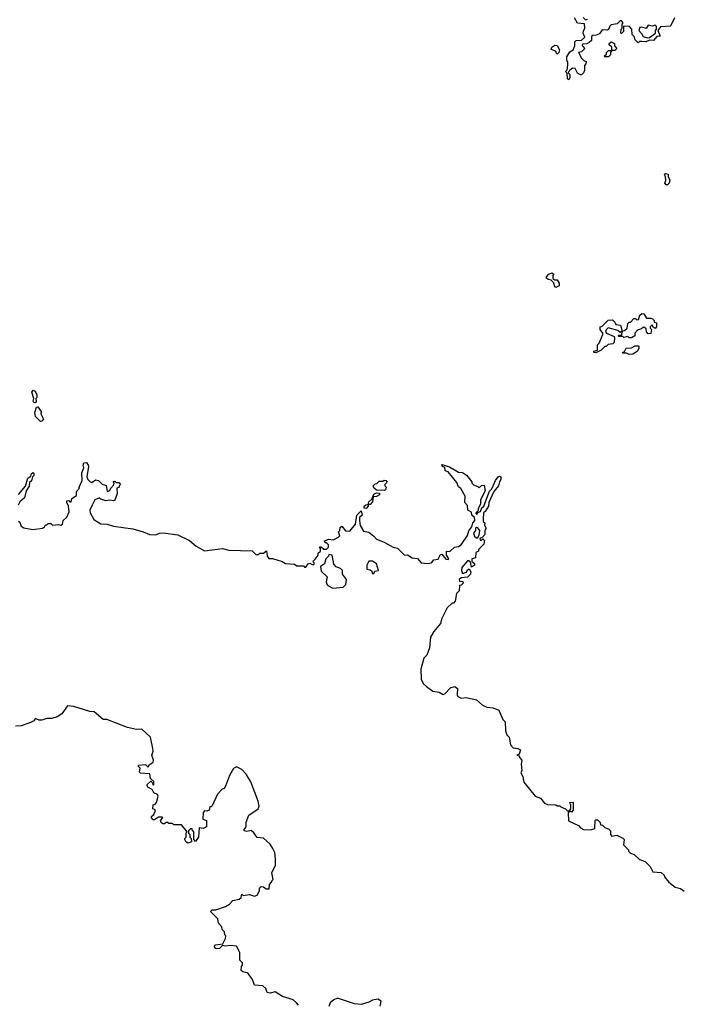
# Model space of a CAD drawing. Extents: x 2494106 to 2685573, y 758056 to 915185.
# Tile 215 of 256: x 2574733 to 2579900, y 826891 to 834570. Entities that reach past the tile are written whole.
import ezdxf

# ---------------------------------------------------------------- set-up
doc = ezdxf.new("R2010")
doc.units = 0

msp = doc.modelspace()

# ---------------------------------------------------------------- linework, layer by layer
at = {"layer": '0CON05XD'}
for points in [[(2579585, 834400), (2579565, 834400), (2579555, 834390), (2579532.5, 834412.5), (2579525, 834440), (2579510, 834455), (2579507, 834497), (2579487, 834517), (2579441.7, 834518.3), (2579441.7, 834478.3), (2579427, 834463), (2579420, 834465), (2579423, 834497), (2579430, 834505), (2579430, 834535), (2579440, 834545), (2579425, 834560), (2579415, 834560), (2579391.7, 834538.3), (2579345, 834530), (2579335, 834520), (2579325, 834492.5), (2579315, 834487.5), (2579275, 834490), (2579255, 834460), (2579228.3, 834448.3), (2579203, 834447), (2579191.7, 834438.3), (2579191.7, 834408.3), (2579175, 834392.5), (2579155, 834382.5), (2579121.7, 834378.3), (2579120, 834365), (2579130, 834360), (2579137, 834343), (2579115, 834320), (2579090, 834315), (2579115, 834270), (2579131.7, 834251.7), (2579150, 834245), (2579147.5, 834225), (2579138.3, 834211.7), (2579137.5, 834175), (2579130, 834155), (2579115, 834140), (2579105, 834140), (2579083.6, 834153.6), (2579065, 834190), (2579045, 834192.5), (2579020, 834175), (2579010, 834155), (2579021.7, 834141.7), (2579023, 834117), (2579015, 834100), (2579005, 834110), (2579001.7, 834151.7), (2578990, 834165), (2579001.7, 834178.3), (2579007.5, 834215), (2579007.5, 834235), (2578998.8, 834255), (2579000.5, 834279.5), (2579021.7, 834318.3), (2579050, 834335), (2579062.5, 834365), (2579063, 834397), (2579071.7, 834408.3), (2579115, 834410), (2579140, 834435), (2579127.5, 834465), (2579128.3, 834481.7), (2579140, 834505), (2579138.3, 834538.3), (2579083, 834543), (2579060, 834585)], [(2579127, 834587), (2579145, 834570), (2579160, 834575)], [(2579840, 834585), (2579810, 834525), (2579805, 834520), (2579730, 834515), (2579710, 834485), (2579728.3, 834441.7), (2579701.7, 834438.3), (2579675, 834407.5), (2579645, 834410), (2579615, 834396.7), (2579585, 834400)], [(2579625, 834427.5), (2579645, 834430), (2579690, 834465), (2579690, 834485), (2579700, 834495), (2579697.5, 834517.5), (2579688.3, 834528.3), (2579665, 834520), (2579635, 834527.5), (2579617.5, 834502.5), (2579585, 834512.5), (2579570, 834510), (2579560, 834485), (2579583, 834463), (2579595, 834440), (2579625, 834427.5)], [(2578925, 834300), (2578910, 834325), (2578878.3, 834338.3), (2578882.5, 834355), (2578905, 834372.5), (2578925, 834370), (2578942.5, 834335), (2578936.7, 834313.3), (2578925, 834300)], [(2579325, 834280), (2579295, 834280), (2579290, 834285), (2579308.3, 834301.7), (2579310, 834315), (2579325, 834330), (2579350, 834330), (2579350, 834355), (2579330, 834375), (2579330, 834385), (2579345, 834397.5), (2579370, 834385), (2579370, 834365), (2579390, 834345), (2579375, 834330), (2579350, 834330), (2579340, 834315), (2579340, 834295), (2579325, 834280)], [(2579785, 833282.5), (2579773, 833283), (2579762.5, 833295), (2579772.5, 833315), (2579770, 833345), (2579760, 833365), (2579768.3, 833371.7), (2579790, 833365), (2579790, 833345), (2579801.7, 833321.7), (2579796.7, 833295), (2579785, 833282.5)], [(2578915, 832482.5), (2578902.5, 832495), (2578898.3, 832518.3), (2578878.3, 832538.3), (2578855, 832542.5), (2578840, 832555), (2578840, 832565), (2578860, 832585), (2578883, 832597), (2578897.5, 832585), (2578890, 832575), (2578891.7, 832551.7), (2578905, 832540), (2578925, 832540), (2578940, 832515), (2578940, 832495), (2578915, 832482.5)], [(2579225, 831972.5), (2579210, 831975), (2579210, 831985), (2579238.3, 831991.7), (2579240, 832035), (2579251.7, 832048.3), (2579280, 832115), (2579280, 832125), (2579260, 832155), (2579260, 832175), (2579275, 832180), (2579323, 832227), (2579355, 832230), (2579375, 832210), (2579381.7, 832191.7), (2579418.3, 832188.3), (2579430, 832140), (2579450, 832145), (2579470, 832165), (2579475, 832200), (2579485, 832210), (2579495, 832210), (2579521.7, 832238.3), (2579535, 832240), (2579545, 832230), (2579558.3, 832231.7), (2579570, 832265), (2579585, 832277.5), (2579600, 832275), (2579621.7, 832241.7), (2579655, 832242.5), (2579667, 832237), (2579680, 832225), (2579681.7, 832211.7), (2579700, 832205), (2579700, 832175), (2579688.3, 832161.7), (2579671.7, 832171.7), (2579665, 832190), (2579650, 832175), (2579650, 832165), (2579660, 832155), (2579655, 832122.5), (2579635, 832120), (2579620, 832135), (2579618.3, 832158.3), (2579605, 832170), (2579595, 832170), (2579581.7, 832158.3), (2579551.7, 832148.3), (2579530, 832125), (2579530, 832105), (2579505, 832090), (2579485, 832090), (2579475, 832100), (2579445, 832092.5), (2579435, 832100), (2579405, 832100), (2579400, 832105), (2579405, 832110), (2579428.3, 832111.7), (2579430, 832140), (2579415, 832130), (2579397, 832147), (2579323, 832167), (2579305, 832150), (2579300, 832135), (2579310, 832125), (2579368.3, 832098.3), (2579372.5, 832085), (2579368.8, 832051.2), (2579357, 832043), (2579323, 832037), (2579305, 832020), (2579295, 832020), (2579268.3, 831991.7), (2579225, 831972.5)], [(2579485, 831957.5), (2579465, 831970), (2579435, 831970), (2579432.5, 831975), (2579448.3, 831981.7), (2579463, 832007), (2579505, 832010), (2579533, 832027), (2579555, 832027.5), (2579560, 832025), (2579560, 832005), (2579548.3, 831981.7), (2579515, 831962.5), (2579485, 831957.5)], [(2574855, 831582.5), (2574843.9, 831583.9), (2574837.5, 831595), (2574843.3, 831615), (2574827.5, 831665), (2574838.3, 831681.7), (2574855, 831672.5), (2574867, 831643), (2574867, 831623), (2574860, 831615), (2574861.7, 831588.3), (2574855, 831582.5)], [(2574895, 831437.5), (2574856, 831475), (2574852.3, 831507.7), (2574865, 831547.5), (2574875, 831550), (2574900, 831515), (2574897.5, 831495), (2574920, 831455), (2574905, 831440), (2574895, 831437.5)], [(2574725, 830660), (2574735, 830650), (2574745, 830620), (2574765, 830607.5), (2574835, 830593.8), (2574910, 830605), (2574926.4, 830613.6), (2574935, 830630), (2574945, 830630), (2574955, 830640), (2574975, 830640), (2574988.3, 830628.3), (2575035, 830633.3), (2575055, 830626.7), (2575066.7, 830635), (2575072.5, 830665), (2575100.7, 830689.3), (2575118.3, 830731.7), (2575112.5, 830775), (2575100, 830805), (2575101.7, 830818.3), (2575115, 830820), (2575125, 830810), (2575135, 830810), (2575140, 830835), (2575175, 830860), (2575175, 830890), (2575200, 830915), (2575197.5, 830925), (2575220, 830975), (2575217.5, 831035), (2575232.5, 831075), (2575227.5, 831095), (2575232.5, 831115), (2575255, 831117.5), (2575266.4, 831096.4), (2575270, 831085), (2575257.5, 831005), (2575263.3, 830985), (2575279.3, 830969.3), (2575295, 830960), (2575325, 830982.5), (2575347, 830977), (2575375, 830947.5), (2575406.2, 830936.2), (2575415, 830890), (2575435, 830897.5), (2575443.9, 830916.1), (2575468.3, 830941.7), (2575470, 830955), (2575461.7, 830968.3), (2575475, 830970), (2575485, 830960), (2575505, 830960), (2575520, 830945), (2575510, 830935), (2575510, 830925), (2575490, 830915), (2575492.5, 830875), (2575475, 830822.5), (2575465, 830817.5), (2575435, 830822.5), (2575405, 830817.5), (2575365, 830830), (2575355, 830840), (2575320, 830825), (2575297.5, 830785), (2575280, 830745), (2575283, 830723), (2575310.7, 830670.7), (2575365, 830637.5), (2575415, 830636.7), (2575465, 830621.2), (2575615, 830598.8), (2575695, 830576.2), (2575745, 830553.8), (2575795, 830553.3), (2575823.6, 830566.4), (2575855, 830567.5), (2575965, 830552.5), (2576058.3, 830508.3), (2576110, 830465), (2576175, 830427.5), (2576313.9, 830446.1), (2576365, 830433.3), (2576545, 830427.5), (2576575, 830400), (2576595, 830400), (2576605, 830410), (2576635, 830410), (2576657.5, 830427.5), (2576662.5, 830385), (2576675, 830367.5), (2576705, 830366.7), (2576780, 830345), (2576805, 830330), (2576875, 830323.3), (2576895, 830310), (2576945, 830310), (2576955, 830300), (2576965, 830300), (2576982.5, 830325), (2576995, 830332.5), (2577015, 830320), (2577028.3, 830321.7), (2577030, 830335), (2577020, 830345), (2577038.3, 830361.7), (2577060, 830395), (2577061.7, 830408.3), (2577080, 830425), (2577080, 830445), (2577071.7, 830458.3), (2577085, 830460), (2577105, 830440), (2577125, 830440), (2577140, 830455), (2577140, 830475), (2577125, 830490), (2577115, 830490), (2577110, 830505), (2577145, 830517.5), (2577177, 830513), (2577220, 830535), (2577230, 830545), (2577220, 830575), (2577230, 830585), (2577231.7, 830608.3), (2577245, 830620), (2577273, 830583), (2577308.3, 830581.7), (2577352.5, 830635), (2577363, 830707), (2577395, 830740), (2577402.5, 830705), (2577383.3, 830686.7), (2577382.5, 830665), (2577387.5, 830625), (2577415, 830580), (2577455, 830573.3), (2577495, 830542.5), (2577515, 830517.5), (2577575.9, 830495.9), (2577645, 830456.7), (2577678.3, 830448.3), (2577735, 830393.3), (2577756.4, 830396.4), (2577793, 830373), (2577835, 830367.5), (2577865, 830334), (2577915, 830328.6), (2577945, 830334.3), (2577963, 830357), (2577995, 830362.5), (2578015, 830400), (2578025, 830402.5), (2578055, 830362.5), (2578075, 830360), (2578080, 830365), (2578062.5, 830395), (2578060, 830425), (2578087, 830423), (2578123, 830457), (2578155, 830462.5), (2578176.7, 830475), (2578225, 830546.7), (2578231.2, 830565), (2578236.4, 830583.6), (2578258.8, 830615), (2578266.7, 830645), (2578283.3, 830665), (2578278.8, 830688.8), (2578257.5, 830705), (2578255, 830730), (2578227.5, 830745), (2578225, 830780), (2578203.9, 830803.9), (2578207.5, 830855), (2578173.3, 830913.3), (2578155, 830927.5), (2578140.7, 830960.7), (2578075, 831042.5), (2578050.7, 831050.7), (2578047.5, 831077.5), (2578030, 831085), (2578025, 831100), (2578085, 831082.5), (2578155, 831040), (2578185, 831037.5), (2578216.4, 831016.4), (2578260, 830965), (2578260, 830955), (2578271.7, 830941.7), (2578305, 830930), (2578315, 830920), (2578333, 830937), (2578355, 830940), (2578362.5, 830895), (2578327.5, 830825), (2578326.2, 830795), (2578307.5, 830755), (2578307.5, 830742.5), (2578290, 830725), (2578295, 830710), (2578310, 830730), (2578327.5, 830735), (2578337.3, 830762.7), (2578352, 830775), (2578397, 830893), (2578415, 830910), (2578443.6, 830976.4), (2578465, 831005.7), (2578475, 831010.8), (2578483.8, 831005), (2578485.7, 830985), (2578473.4, 830966.6), (2578465.5, 830934.5), (2578430.7, 830889.3), (2578392, 830805), (2578390, 830775), (2578363.3, 830735), (2578350, 830725), (2578346.2, 830675), (2578347.5, 830657.5), (2578360, 830645), (2578358.3, 830628.3), (2578370, 830605), (2578360, 830585), (2578360, 830555), (2578338.3, 830531.7), (2578320, 830525), (2578325, 830510), (2578335, 830510), (2578345, 830520), (2578358.3, 830508.3), (2578351.7, 830478.3), (2578311.7, 830438.3), (2578310, 830425), (2578290, 830415), (2578288.3, 830371.7), (2578260, 830365), (2578260, 830345), (2578278.3, 830328.3), (2578280, 830315), (2578255, 830300), (2578248.3, 830338.3), (2578235, 830350), (2578225, 830350), (2578181.7, 830298.3), (2578177.5, 830275), (2578185, 830250), (2578218.3, 830261.7), (2578225, 830280), (2578237.5, 830287.5), (2578250, 830265), (2578247.5, 830245), (2578225, 830222.5), (2578175, 830217.5), (2578160, 830205), (2578161.7, 830191.7), (2578188.3, 830188.3), (2578190, 830175), (2578175, 830160), (2578163, 830157), (2578160, 830115), (2578140, 830095), (2578130, 830035), (2578115, 830020), (2578105, 830020), (2578067, 829983), (2578022.5, 829895), (2578015, 829860), (2577961.7, 829798.3), (2577937.5, 829755), (2577929.3, 829670.7), (2577907.5, 829615), (2577885, 829590), (2577860, 829505), (2577863.3, 829425), (2577881.2, 829391.2), (2577905, 829368.8), (2577955, 829333.3), (2578005, 829324), (2578035, 829308), (2578047.5, 829312.5), (2578095, 829361.2), (2578125, 829370), (2578146.7, 829355), (2578143.6, 829303.6), (2578150.7, 829290.7), (2578175, 829277.5), (2578215, 829282.5), (2578296.4, 829266.4), (2578342.5, 829225), (2578375, 829207.5), (2578425, 829202.5), (2578470, 829185), (2578501.7, 829111.7), (2578520, 829095), (2578522.5, 829025), (2578531.7, 828991.7), (2578550, 828975), (2578560, 828915), (2578581.7, 828891.7), (2578617, 828887), (2578637.5, 828875), (2578628.3, 828841.7), (2578610, 828835), (2578628.3, 828828.3), (2578630, 828815), (2578647.5, 828795), (2578642.5, 828765), (2578647.5, 828715), (2578640, 828695), (2578657, 828667), (2578663, 828623), (2578753.3, 828513.3), (2578795, 828497.5), (2578825, 828460), (2578848.3, 828448.3), (2578915, 828447.5), (2578925, 828440), (2578945, 828440), (2578951.7, 828431.7), (2578990, 828415), (2579005, 828400), (2579020, 828400), (2579030, 828415), (2579030, 828445), (2579022.5, 828465), (2579048.3, 828468.3), (2579050, 828405), (2579035, 828390), (2579020, 828400), (2579010, 828385), (2579011.7, 828321.7), (2579090, 828285), (2579107, 828267), (2579130, 828255), (2579185, 828252.5), (2579218.3, 828261.7), (2579220, 828325), (2579225, 828330), (2579238.3, 828328.3), (2579258.3, 828308.3), (2579261.7, 828291.7), (2579278.3, 828288.3), (2579295, 828270), (2579325, 828260), (2579340, 828245), (2579340, 828215), (2579351.7, 828201.7), (2579389.3, 828209.3), (2579436.4, 828186.4), (2579446.7, 828175), (2579442.5, 828135), (2579480, 828095), (2579480, 828085), (2579495, 828070), (2579525, 828060), (2579565, 828020), (2579610, 828005), (2579650, 827965), (2579670, 827925), (2579735, 827920), (2579758.3, 827898.3), (2579760, 827885), (2579795, 827842.5), (2579844.1, 827804.1), (2579886.7, 827795), (2579915, 827772.5)], [(2574722.7, 830867.3), (2574778, 830932), (2574795.8, 830995), (2574820, 831010), (2574825, 831030), (2574838.3, 831038.3), (2574844, 831034), (2574844.1, 831015.9), (2574832.5, 831005), (2574825.8, 830974.2), (2574810, 830960), (2574808, 830932), (2574783.3, 830895), (2574769.5, 830840.5), (2574735, 830810), (2574720, 830785)], [(2577575, 830897.5), (2577515, 830900), (2577495, 830920), (2577490, 830935), (2577505, 830950), (2577518.3, 830951.7), (2577535, 830970), (2577565, 830970), (2577575, 830977.5), (2577587, 830977), (2577597.5, 830962.5), (2577580, 830945), (2577580, 830935), (2577590, 830925), (2577585, 830902.5), (2577575, 830897.5)], [(2577435, 830757.5), (2577420, 830760), (2577420, 830775), (2577433.3, 830786.7), (2577450, 830790), (2577455, 830810), (2577478.3, 830831.7), (2577495, 830870), (2577515, 830880), (2577538.3, 830878.3), (2577540, 830865), (2577515, 830852.5), (2577490, 830850), (2577485, 830810), (2577465, 830790), (2577450, 830790), (2577450, 830775), (2577435, 830757.5)], [(2578305, 830530), (2578317, 830553), (2578320, 830585), (2578306.7, 830606.7), (2578295, 830610), (2578287.5, 830605), (2578287.5, 830585), (2578271.2, 830565), (2578280.7, 830540.7), (2578295, 830530), (2578305, 830530)], [(2577175, 830137.5), (2577255, 830143.3), (2577277.5, 830165), (2577282.5, 830205), (2577250, 830245), (2577250, 830275), (2577235, 830290), (2577201.7, 830301.7), (2577183, 830323), (2577170, 830395), (2577145, 830400), (2577140, 830385), (2577120, 830365), (2577110, 830325), (2577080, 830305), (2577085, 830270), (2577130, 830225), (2577122.5, 830185), (2577127.5, 830167.5), (2577136.7, 830156.7), (2577175, 830137.5)], [(2577495, 830250), (2577501.7, 830268.3), (2577530, 830275), (2577516.7, 830325), (2577485, 830347.5), (2577455, 830347.5), (2577440, 830315), (2577440, 830285), (2577465, 830280), (2577478.3, 830268.3), (2577481.7, 830251.7), (2577495, 830250)], [(2576535, 828626.7), (2576498, 828685), (2576465, 828721.2), (2576425, 828742.5), (2576400.7, 828729.3), (2576368.8, 828675), (2576338, 828592), (2576327.5, 828575), (2576310.7, 828569.3), (2576275, 828530), (2576235, 828440), (2576225, 828430), (2576215, 828430), (2576210, 828405), (2576191.7, 828398.3), (2576175, 828400), (2576163, 828387), (2576160, 828335), (2576190, 828325), (2576190, 828275), (2576165, 828262.5), (2576131.7, 828268.3), (2576126.4, 828193.6), (2576105, 828160), (2576090, 828175), (2576090, 828235), (2576080, 828245), (2576078.3, 828258.3), (2576065, 828260), (2576050, 828245), (2576050, 828225), (2576060, 828215), (2576060, 828195), (2576070, 828185), (2576071.7, 828158.3), (2576045, 828147.5), (2576030, 828155), (2576020, 828175), (2576020, 828185), (2576030, 828195), (2576032.5, 828227.5), (2576040, 828235), (2575995, 828290), (2575935, 828290), (2575925, 828300), (2575895, 828300), (2575885, 828310), (2575875, 828310), (2575861.7, 828298.3), (2575848.3, 828298.3), (2575835, 828310), (2575830, 828325), (2575850, 828345), (2575845, 828350), (2575815, 828350), (2575785, 828330), (2575775, 828330), (2575760, 828345), (2575760, 828355), (2575779.3, 828370.7), (2575790, 828395), (2575788.3, 828408.3), (2575772.5, 828415), (2575773, 828447), (2575788.3, 828451.7), (2575800, 828465), (2575812.5, 828515), (2575806.4, 828526.4), (2575780, 828540), (2575766.7, 828566.7), (2575733.3, 828583.3), (2575727.5, 828595), (2575727.5, 828605), (2575755, 828630), (2575768.3, 828618.3), (2575775, 828600), (2575780, 828605), (2575778.3, 828628.3), (2575753, 828653), (2575748.3, 828688.3), (2575673.6, 828693.6), (2575667.5, 828705), (2575671.7, 828731.7), (2575660, 828745), (2575660, 828755), (2575715, 828760), (2575735, 828740), (2575741.7, 828758.3), (2575775, 828780), (2575777.5, 828795), (2575763.3, 828835), (2575773.3, 828865), (2575772.5, 828885), (2575753.3, 828975), (2575685.7, 829035.7), (2575645, 829034), (2575575, 829050), (2575411.7, 829111.7), (2575385, 829112.5), (2575315, 829171.2), (2575280, 829175), (2575155, 829214.2), (2575105, 829217.5), (2575062.7, 829157.3), (2575025, 829133.3), (2574985, 829120), (2574945, 829120), (2574905, 829106.7), (2574885, 829107.5), (2574855, 829120), (2574845, 829102.5), (2574805, 829082.5), (2574745, 829063.3), (2574699.3, 829060.7)], [(2576906.7, 826885), (2576891.7, 826901.7), (2576865.9, 826925.9), (2576782.3, 826952.3), (2576725, 826988.8), (2576685, 826978.8), (2576663.9, 826983.9), (2576652.5, 827015), (2576630, 827035), (2576565, 827040), (2576547.5, 827085), (2576515, 827130), (2576507, 827137), (2576473, 827143), (2576460, 827155), (2576462.5, 827185), (2576470, 827195), (2576470, 827215), (2576450, 827235), (2576450, 827295), (2576423, 827343), (2576375, 827350), (2576335, 827343.8), (2576315, 827350), (2576290, 827325), (2576265, 827323.3), (2576255, 827330), (2576252.5, 827345), (2576260, 827355), (2576318.3, 827361.7), (2576337, 827403), (2576340, 827425), (2576333, 827433), (2576330, 827455), (2576313, 827473), (2576310, 827495), (2576283, 827523), (2576278.3, 827558.3), (2576220, 827615), (2576233, 827627), (2576261.7, 827628.3), (2576337, 827653), (2576368.3, 827671.7), (2576395, 827700), (2576445, 827710), (2576460, 827725), (2576465, 827750), (2576475, 827740), (2576525, 827747.5), (2576565, 827733.8), (2576585, 827742.5), (2576602.5, 827775), (2576603, 827797), (2576615, 827810), (2576635, 827807.5), (2576655, 827792.5), (2576678.3, 827791.7), (2576680, 827825), (2576700, 827845), (2576700, 827855), (2576710, 827865), (2576700, 827915), (2576726.7, 827975), (2576727.5, 828025), (2576722.5, 828075), (2576707.5, 828105), (2576685, 828140), (2576635, 828187.5), (2576585, 828192.5), (2576559.3, 828229.3), (2576537, 828247), (2576505, 828237.5), (2576482.5, 828245), (2576482.5, 828255), (2576500, 828275), (2576498.3, 828311.7), (2576520, 828365), (2576593.9, 828416.1), (2576601.2, 828435), (2576592.5, 828475), (2576535, 828626.7)], [(2577545, 826877.5), (2577551.2, 826915), (2577525, 826930), (2577485, 826924.3), (2577455, 826908.1), (2577395, 826889.2), (2577345, 826894.3), (2577220, 826935), (2577205, 826935.8), (2577183.4, 826926.6), (2577155, 826903.3), (2577144, 826875)]]:
    msp.add_lwpolyline(points, dxfattribs=at)

doc.saveas('drawing.dxf')
